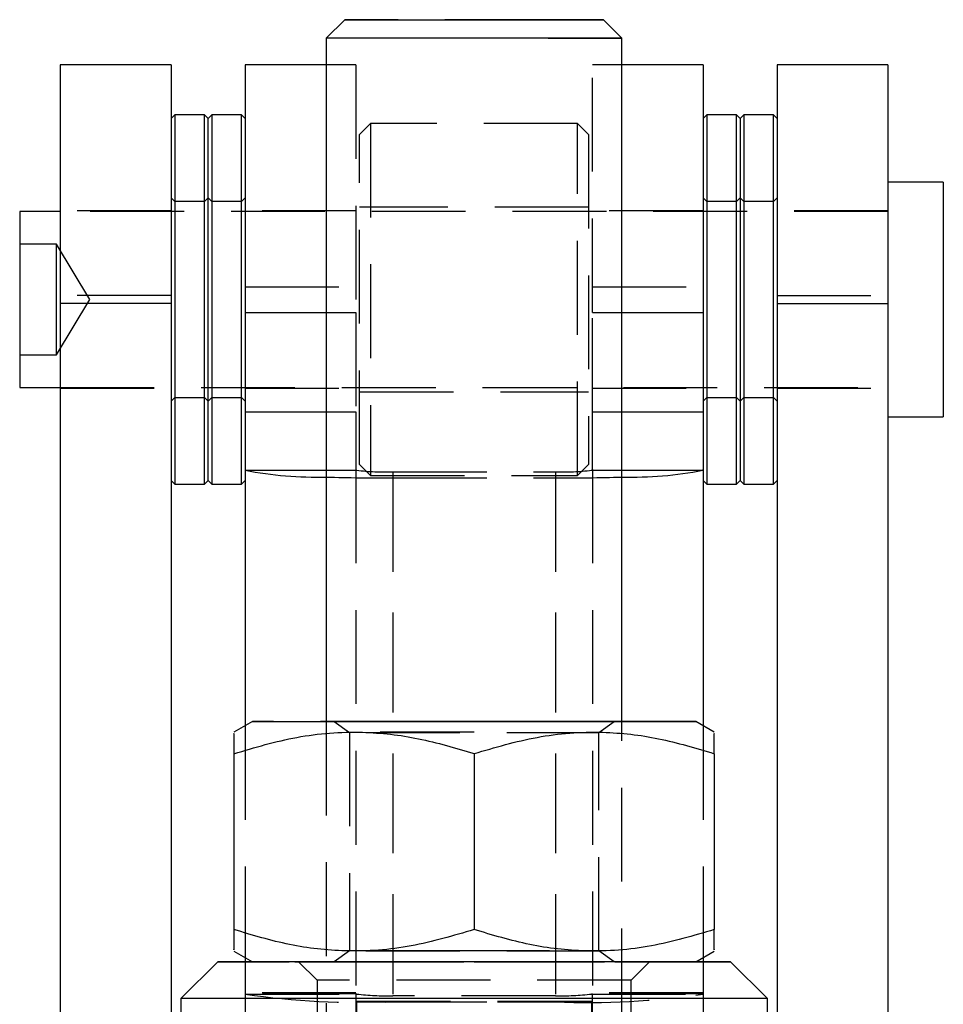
# Model space of a CAD drawing. Extents: x 96 to 730, y 59 to 576.
# Tile 12 of 14: x 391 to 416, y 509 to 535. Entities that reach past the tile are written whole.
import ezdxf

# ---------------------------------------------------------------- set-up
doc = ezdxf.new("R2010")
doc.units = 0
doc.header["$LTSCALE"] = 2
doc.linetypes.add('HIDDEN', pattern=[1.905, 1.27, -0.635])
doc.layers.get('0').update_dxf_attribs({"linetype": 'CONTINUOUS'})

msp = doc.modelspace()

# ---------------------------------------------------------------- linework, layer by layer
at = {"color": 7, "linetype": 'CONTINUOUS'}
for p, q in [((399.699962, 535.174412), (399.199963, 534.674411)), ((407.199962, 534.674411), (406.699962, 535.174412)), ((399.199962, 534.674411), (399.199962, 516.175431)), ((407.199962, 516.175431), (407.199962, 534.674411)), ((394.999962, 533.950386), (391.999963, 533.950386)), ((391.999963, 533.950386), (391.999963, 527.493593)), ((394.999962, 533.950386), (394.999962, 527.493593)), ((399.199962, 533.950386), (396.999962, 533.950386)), ((396.999962, 533.950386), (396.999962, 527.253282)), ((409.399962, 533.950386), (407.199962, 533.950386)), ((409.399962, 533.950386), (409.399962, 527.253282)), ((414.399962, 533.950386), (411.399962, 533.950386)), ((411.399962, 533.950386), (411.399962, 527.493593)), ((414.399962, 533.950386), (414.399962, 527.493593)), ((395.099962, 532.600385), (394.999962, 532.500383)), ((395.899962, 532.600385), (395.099962, 532.600385)), ((395.099962, 532.600385), (395.099962, 522.60038)), ((395.999962, 532.500383), (395.899962, 532.600385)), ((395.899962, 522.60038), (395.899962, 532.600385)), ((396.099962, 532.600385), (395.999962, 532.500383)), ((396.899962, 532.600385), (396.099962, 532.600385)), ((396.099962, 532.600385), (396.099962, 522.60038)), ((396.999962, 532.500383), (396.899962, 532.600385)), ((396.899962, 522.60038), (396.899962, 532.600385)), ((409.499962, 532.600385), (409.399962, 532.500383)), ((410.299962, 532.600385), (409.499962, 532.600385)), ((409.499962, 532.600385), (409.499962, 522.60038)), ((410.399962, 532.500383), (410.299962, 532.600385)), ((410.299962, 522.60038), (410.299962, 532.600385)), ((410.499962, 532.600385), (410.399962, 532.500383)), ((411.299962, 532.600385), (410.499962, 532.600385)), ((410.499962, 532.600385), (410.499962, 522.60038)), ((411.399962, 532.500383), (411.299962, 532.600385)), ((411.299962, 522.60038), (411.299962, 532.600385)), ((395.999962, 522.700381), (395.999962, 532.500383)), ((410.399962, 532.500383), (410.399962, 522.700381)), ((415.899962, 530.77538), (414.399962, 530.77538)), ((415.899962, 530.77538), (415.899962, 524.425385)), ((391.999963, 529.981633), (390.899963, 529.981633)), ((390.899963, 529.981633), (390.899963, 525.219132)), ((394.999962, 527.493593), (391.999963, 527.493593)), ((391.999963, 527.493593), (391.999963, 475.150996)), ((394.999962, 527.493593), (394.999962, 475.150996)), ((411.399962, 527.493593), (414.399962, 527.493593)), ((411.399962, 527.493593), (411.399962, 475.150996)), ((414.399962, 527.493593), (414.399962, 475.150996)), ((396.999962, 527.253282), (396.999962, 524.557319)), ((409.399962, 527.253282), (409.399962, 524.557319)), ((390.899963, 525.219132), (391.999963, 525.219132)), ((396.999962, 524.557319), (396.999962, 523.001877)), ((409.399962, 524.557319), (409.399962, 523.001877)), ((414.399962, 524.425385), (415.899962, 524.425385)), ((396.999962, 523.001877), (396.999962, 516.058941)), ((396.999962, 523.001877), (397.004966, 522.977573)), ((409.394959, 522.977573), (409.399962, 523.001877)), ((409.399962, 523.001877), (409.399962, 516.058941)), ((394.999962, 522.700381), (395.099962, 522.60038)), ((395.899962, 522.60038), (395.999962, 522.700381)), ((395.999962, 522.700381), (396.099962, 522.60038)), ((396.899962, 522.60038), (396.999962, 522.700381)), ((409.399962, 522.700381), (409.499962, 522.60038)), ((410.299962, 522.60038), (410.399962, 522.700381)), ((410.399962, 522.700381), (410.499962, 522.60038)), ((411.299962, 522.60038), (411.399962, 522.700381)), ((395.099962, 522.60038), (395.899962, 522.60038)), ((396.099962, 522.60038), (396.899962, 522.60038)), ((409.499962, 522.60038), (410.299962, 522.60038)), ((410.499962, 522.60038), (411.299962, 522.60038)), ((397.199963, 516.17441), (396.699962, 515.885738)), ((409.699962, 515.885738), (409.199962, 516.17441)), ((396.699962, 515.30603), (396.699962, 510.544498)), ((403.199962, 515.306887), (403.199962, 510.545348)), ((409.699962, 515.30603), (409.699962, 510.544498)), ((396.699962, 509.963085), (397.198592, 509.675202)), ((409.201332, 509.675202), (409.699962, 509.963085)), ((396.262463, 509.674412), (395.262462, 508.67441)), ((396.999962, 509.789881), (396.999962, 509.67512)), ((409.399962, 509.789881), (409.399962, 509.67512)), ((411.137462, 508.67441), (410.137462, 509.674412)), ((395.262462, 508.67441), (395.262462, 492.674415)), ((411.137462, 492.674415), (411.137462, 508.67441))]:
    msp.add_line(p, q, dxfattribs=at)
at = {"color": 7, "linetype": 'HIDDEN'}
for p, q in [((399.999962, 533.950386), (399.199962, 533.950386)), ((399.999962, 533.950386), (399.999962, 527.253282)), ((406.399962, 527.253282), (406.399962, 533.950386)), ((407.199962, 533.950386), (406.399962, 533.950386)), ((400.399962, 532.362883), (400.099962, 532.062885)), ((400.399962, 532.362883), (400.399962, 522.837882)), ((405.999962, 532.362883), (400.399962, 532.362883)), ((405.999962, 522.837882), (405.999962, 532.362883)), ((406.299962, 532.062885), (405.999962, 532.362883)), ((400.099962, 523.13788), (400.099962, 532.062885)), ((406.299962, 532.062885), (406.299962, 523.13788)), ((395.099962, 530.250383), (394.999962, 530.350384)), ((395.899962, 530.250383), (395.099962, 530.250383)), ((395.999962, 530.350384), (395.899962, 530.250383)), ((396.099962, 530.250383), (395.999962, 530.350384)), ((396.899962, 530.250383), (396.099962, 530.250383)), ((396.999962, 530.350384), (396.899962, 530.250383)), ((409.499962, 530.250383), (409.399962, 530.350384)), ((410.299962, 530.250383), (409.499962, 530.250383)), ((410.399962, 530.350384), (410.299962, 530.250383)), ((410.499962, 530.250383), (410.399962, 530.350384)), ((411.299962, 530.250383), (410.499962, 530.250383)), ((411.399962, 530.350384), (411.299962, 530.250383)), ((394.999962, 530.000386), (391.999963, 530.000386)), ((414.399962, 529.981633), (391.999963, 529.981633)), ((399.999962, 530.000386), (396.999962, 530.000386)), ((406.299962, 530.10038), (400.099962, 530.10038)), ((409.399962, 530.000386), (406.399962, 530.000386)), ((414.399962, 530.000386), (411.399962, 530.000386)), ((391.899962, 529.100385), (390.899963, 529.100385)), ((391.899962, 526.644704), (391.899962, 529.100385)), ((392.801253, 527.600382), (391.899962, 529.100385)), ((396.999962, 527.947483), (399.999962, 527.947483)), ((406.399962, 527.947483), (409.399962, 527.947483)), ((391.899962, 526.100379), (392.801253, 527.600382)), ((394.999962, 527.707172), (391.999963, 527.707172)), ((411.399962, 527.707172), (414.399962, 527.707172)), ((399.199962, 527.253282), (399.999962, 527.253282)), ((399.999962, 527.253282), (399.999962, 524.557319)), ((406.399962, 524.557319), (406.399962, 527.253282)), ((406.399962, 527.253282), (407.199962, 527.253282)), ((391.899962, 526.100379), (391.899962, 526.644704)), ((390.899963, 526.100379), (391.899962, 526.100379)), ((391.999963, 525.219132), (414.399962, 525.219132)), ((391.999963, 525.200379), (394.999962, 525.200379)), ((396.999962, 525.200379), (399.999962, 525.200379)), ((400.099962, 525.100385), (406.299962, 525.100385)), ((406.399962, 525.200379), (409.399962, 525.200379)), ((411.399962, 525.200379), (414.399962, 525.200379)), ((394.999962, 524.850381), (395.099962, 524.950382)), ((395.099962, 524.950382), (395.899962, 524.950382)), ((395.899962, 524.950382), (395.999962, 524.850381)), ((395.999962, 524.850381), (396.099962, 524.950382)), ((396.099962, 524.950382), (396.899962, 524.950382)), ((396.899962, 524.950382), (396.999962, 524.850381)), ((409.399962, 524.850381), (409.499962, 524.950382)), ((409.499962, 524.950382), (410.299962, 524.950382)), ((410.299962, 524.950382), (410.399962, 524.850381)), ((410.399962, 524.850381), (410.499962, 524.950382)), ((410.499962, 524.950382), (411.299962, 524.950382)), ((411.299962, 524.950382), (411.399962, 524.850381)), ((399.199962, 524.557319), (399.999962, 524.557319)), ((399.999962, 524.557319), (399.999962, 523.001877)), ((406.399962, 523.001877), (406.399962, 524.557319)), ((406.399962, 524.557319), (407.199962, 524.557319)), ((399.199962, 522.977573), (400.020166, 522.977573)), ((399.999962, 523.001877), (399.999962, 508.796361)), ((399.999962, 523.001877), (400.020166, 522.977573)), ((400.099962, 523.13788), (400.399962, 522.837882)), ((405.999962, 522.837882), (406.299962, 523.13788)), ((406.379758, 522.977573), (406.399962, 523.001877)), ((406.379758, 522.977573), (407.199962, 522.977573)), ((406.399962, 523.001877), (406.399962, 508.796361)), ((400.399962, 522.837882), (405.999962, 522.837882)), ((400.999962, 522.933838), (405.399962, 522.933838)), ((400.999962, 522.933838), (400.999962, 508.75507)), ((400.999962, 522.769858), (400.999962, 508.591083)), ((400.999962, 522.769858), (405.399962, 522.769858)), ((405.399962, 522.933838), (405.399962, 508.75507)), ((405.399962, 522.769858), (405.399962, 508.591083)), ((396.999962, 516.058941), (396.999962, 509.789881)), ((399.199962, 516.175431), (399.199962, 485.174415)), ((399.409393, 516.17441), (399.824962, 515.883428)), ((406.574962, 515.883428), (406.990531, 516.17441)), ((407.199962, 485.174415), (407.199962, 516.175431)), ((409.399962, 516.058941), (409.399962, 509.789881)), ((399.824962, 515.883428), (399.824962, 509.965395)), ((406.574962, 509.965395), (406.574962, 515.883428)), ((403.199962, 510.545348), (403.199962, 510.541943)), ((399.824962, 509.965395), (399.409393, 509.674412)), ((406.990531, 509.674412), (406.574962, 509.965395)), ((396.999962, 509.67512), (396.999962, 508.796361)), ((397.198592, 509.675202), (397.199963, 509.674412)), ((398.449962, 509.674412), (398.949962, 509.174411)), ((407.449962, 509.174411), (407.949962, 509.674412)), ((409.199962, 509.674412), (409.201332, 509.675202)), ((409.399962, 509.67512), (409.399962, 508.796361)), ((398.949962, 509.174411), (398.949962, 492.174414)), ((407.449962, 492.174414), (407.449962, 509.174411)), ((399.999962, 508.832586), (396.999962, 508.832586)), ((409.399962, 508.832586), (406.399962, 508.832586)), ((400.011905, 508.80104), (396.999962, 508.80104)), ((396.999962, 508.796361), (396.999962, 507.383031)), ((397.004966, 508.798798), (397.002919, 508.797799)), ((397.004966, 508.798798), (400.020166, 508.798798)), ((400.020166, 508.798798), (399.999962, 508.796361)), ((399.999962, 508.796361), (399.999962, 507.383031)), ((400.024962, 508.608666), (406.374962, 508.608666)), ((400.024962, 502.260108), (400.024962, 508.608666)), ((406.374962, 508.582589), (400.024962, 508.582589)), ((405.399962, 508.75507), (400.999962, 508.75507)), ((400.999962, 508.591083), (405.399962, 508.591083)), ((406.374962, 508.608666), (406.374962, 502.260108)), ((406.399962, 508.796361), (406.379758, 508.798798)), ((406.379758, 508.798798), (409.394959, 508.798798)), ((409.399962, 508.80104), (406.388019, 508.80104)), ((406.399962, 507.383031), (406.399962, 508.796361)), ((409.397005, 508.797799), (409.394959, 508.798798)), ((409.399962, 508.796361), (409.399962, 507.383031))]:
    msp.add_line(p, q, dxfattribs=at)
at = {"color": 8, "linetype": 'CONTINUOUS'}
for p, q in [((396.999962, 527.253282), (399.199962, 527.253282)), ((407.199962, 527.253282), (409.399962, 527.253282)), ((396.999962, 524.557319), (399.199962, 524.557319)), ((407.199962, 524.557319), (409.399962, 524.557319)), ((397.004966, 522.977573), (399.199962, 522.977573)), ((407.199962, 522.977573), (409.394959, 522.977573))]:
    msp.add_line(p, q, dxfattribs=at)
at = {"color": 7, "linetype": 'CONTINUOUS', "flags": 128}
for points in [[(399.699962, 535.174412), (399.711312, 535.174479), (399.880085, 535.174665), (400.241797, 535.174836), (400.775427, 535.174985), (401.449962, 535.175105), (402.226201, 535.175179), (403.059031, 535.175209), (403.900052, 535.175194), (404.700386, 535.175134), (405.413521, 535.17503), (405.998012, 535.174889), (406.41989, 535.174725), (406.654638, 535.174538), (406.699962, 535.174412)], [(407.199962, 534.674411), (407.188777, 534.674478), (407.022254, 534.674679), (406.664064, 534.674865), (406.13217, 534.675029), (405.453242, 534.675163), (404.661326, 534.67526), (403.796131, 534.675312), (402.901042, 534.67532), (402.020942, 534.675282), (401.199962, 534.6752), (400.479271, 534.675081), (399.895007, 534.674925), (399.476467, 534.674746), (399.244639, 534.674545), (399.199962, 534.674411)], [(397.199963, 516.17441), (397.225557, 516.174537), (397.429008, 516.174783), (397.828983, 516.175021), (398.411859, 516.175237), (399.157789, 516.175424), (400.041369, 516.175573), (401.032512, 516.175684), (402.097465, 516.175752), (403.199962, 516.175774)], [(403.199962, 516.175774), (404.302459, 516.175752), (405.367412, 516.175684), (406.358555, 516.175573), (407.242136, 516.175424), (407.988066, 516.175237), (408.570942, 516.175021), (408.970916, 516.174783), (409.174367, 516.174537), (409.199962, 516.17441)], [(396.262463, 509.674412), (396.287455, 509.674546), (396.486315, 509.674807), (396.878315, 509.67506), (397.452176, 509.675299), (398.191392, 509.675507), (399.074695, 509.675679), (400.076674, 509.67582), (401.168504, 509.675917), (402.318776, 509.675977), (403.494398, 509.675992), (404.66155, 509.675954), (405.786654, 509.675872), (406.837344, 509.675753), (407.783393, 509.675597), (408.597585, 509.675403), (409.256498, 509.67518), (409.741174, 509.674941), (410.037673, 509.67468), (410.137462, 509.674412)], [(411.137462, 508.67441), (411.034673, 508.674701), (410.72897, 508.674984), (410.22827, 508.675252), (409.545539, 508.675498), (408.698462, 508.675714), (407.708976, 508.6759), (406.602709, 508.676042), (405.408313, 508.676146), (404.156722, 508.676206), (402.880351, 508.676213), (401.612258, 508.676183), (400.385286, 508.676101), (399.231212, 508.675975), (398.179927, 508.675811), (397.258658, 508.67561), (396.491266, 508.675379), (395.897625, 508.675118), (395.493111, 508.674842), (395.288201, 508.674559), (395.262462, 508.67441)]]:
    msp.add_lwpolyline(points, dxfattribs=at)
at = {"color": 7, "linetype": 'HIDDEN', "flags": 128}
for points in [[(404.949962, 535.173726), (404.173723, 535.173652), (403.340893, 535.173614), (402.499872, 535.173637), (401.699538, 535.173696), (400.986403, 535.173793), (400.401913, 535.173935), (399.980034, 535.174099), (399.745286, 535.174285), (399.699962, 535.174412)], [(406.699962, 535.174412), (406.688613, 535.174352), (406.51984, 535.174158), (406.158127, 535.173987), (405.624498, 535.173838), (404.949962, 535.173726)], [(405.199962, 534.673628), (405.920653, 534.673748), (406.504917, 534.673904), (406.923457, 534.674083), (407.155285, 534.674277), (407.199962, 534.674411)], [(409.199962, 516.17441), (409.174367, 516.174284), (408.970916, 516.174038), (408.570942, 516.173807), (407.988066, 516.173591), (407.242136, 516.173405), (406.358555, 516.173256), (405.367412, 516.173144), (404.302459, 516.173077), (403.199962, 516.173047), (402.097465, 516.173077), (401.032512, 516.173144), (400.041369, 516.173256), (399.157789, 516.173405), (398.411859, 516.173591), (397.828983, 516.173807), (397.429008, 516.174038), (397.225557, 516.174284), (397.199963, 516.17441)], [(403.199962, 516.173554), (404.074128, 516.173576), (404.901167, 516.173643), (405.636493, 516.173755), (406.240466, 516.173896), (406.680524, 516.174075), (406.932944, 516.174261), (406.984118, 516.174463), (406.831288, 516.174664), (406.482692, 516.174843), (405.957122, 516.175006), (405.282914, 516.175133), (404.496413, 516.175223), (403.64002, 516.175267), (402.759904, 516.175267), (401.903511, 516.175223), (401.11701, 516.175133), (400.442802, 516.175006), (399.917233, 516.174843), (399.568637, 516.174664), (399.415806, 516.174463), (399.46698, 516.174261), (399.7194, 516.174075), (400.159459, 516.173896), (400.763431, 516.173755), (401.498758, 516.173643), (402.325797, 516.173576), (403.199962, 516.173554)], [(403.199962, 515.884195), (402.360634, 515.884173), (401.574044, 515.884099), (400.889616, 515.883987), (400.350355, 515.883838), (399.990146, 515.883666), (399.831622, 515.88348), (399.884743, 515.883286), (400.146171, 515.8831), (400.59948, 515.882936), (401.216187, 515.88281), (401.957542, 515.882713), (402.776963, 515.882668), (403.622962, 515.882668), (404.442383, 515.882713), (405.183738, 515.88281), (405.800444, 515.882936), (406.253754, 515.8831), (406.515182, 515.883286), (406.574962, 515.883428)], [(403.199962, 509.964635), (402.360634, 509.964657), (401.574044, 509.964724), (400.889616, 509.964836), (400.350355, 509.964985), (399.990146, 509.965164), (399.831622, 509.96535), (399.884743, 509.965544), (400.146171, 509.965722), (400.59948, 509.965886), (401.216187, 509.96602), (401.957542, 509.96611), (402.776963, 509.966162), (403.622962, 509.966162), (404.442383, 509.96611), (405.183738, 509.96602), (405.800444, 509.965886), (406.253754, 509.965722), (406.515182, 509.965544), (406.568302, 509.96535), (406.409778, 509.965164), (406.049569, 509.964985), (405.510309, 509.964836), (404.825881, 509.964724), (404.039291, 509.964657), (403.199962, 509.964635)], [(410.137462, 509.674412), (410.037673, 509.674144), (409.741174, 509.673891), (409.256498, 509.673645), (408.597585, 509.673421), (407.783393, 509.673228), (406.837344, 509.673071), (405.786654, 509.672952), (404.66155, 509.67287), (403.494398, 509.67284), (402.318776, 509.672848), (401.168504, 509.672907), (400.076674, 509.673004), (399.074695, 509.673146), (398.191392, 509.673324), (397.452176, 509.673533), (396.878315, 509.673764), (396.486315, 509.674017), (396.287455, 509.674278), (396.262463, 509.674412)], [(403.199962, 509.675776), (404.302459, 509.675753), (405.367412, 509.675686), (406.358555, 509.675574), (407.242136, 509.675418), (407.988066, 509.675232), (408.570942, 509.675023), (408.970916, 509.674785), (409.174367, 509.674539), (409.174367, 509.674285), (408.970916, 509.67404), (408.570942, 509.673809), (407.988066, 509.673593), (407.242136, 509.673406), (406.358555, 509.673257), (405.367412, 509.673146), (404.302459, 509.673071), (403.199962, 509.673049), (402.097465, 509.673071), (401.032512, 509.673146), (400.041369, 509.673257), (399.157789, 509.673406), (398.411859, 509.673593), (397.828983, 509.673809), (397.429008, 509.67404), (397.225557, 509.674285), (397.225557, 509.674539), (397.429008, 509.674785), (397.828983, 509.675023), (398.411859, 509.675232), (399.157789, 509.675418), (400.041369, 509.675574), (401.032512, 509.675686), (402.097465, 509.675753), (403.199962, 509.675776)], [(407.949962, 509.674412), (407.846163, 509.674636), (407.539303, 509.674852), (407.042793, 509.675045), (406.378333, 509.675217), (405.574962, 509.675351), (404.667793, 509.67544), (403.696472, 509.675485), (402.703452, 509.675485), (401.732132, 509.67544), (400.824962, 509.675351), (400.021592, 509.675217), (399.357132, 509.675045), (398.860621, 509.674852), (398.553761, 509.674636), (398.449962, 509.674412), (398.553761, 509.674189), (398.860621, 509.673973), (399.357132, 509.673779), (400.021592, 509.673615), (400.824962, 509.673481), (401.732132, 509.673384), (402.703452, 509.673339), (403.696472, 509.673339), (404.667793, 509.673384), (405.574962, 509.673481), (406.378333, 509.673615), (407.042793, 509.673779), (407.539303, 509.673973), (407.846163, 509.674189), (407.949962, 509.674412)], [(403.199962, 509.673555), (404.074128, 509.673578), (404.901167, 509.673645), (405.636493, 509.673756), (406.240466, 509.673898), (406.680524, 509.674069), (406.932944, 509.674263), (406.984118, 509.674464), (406.831288, 509.674658), (406.482692, 509.674844), (405.957122, 509.675001), (405.282914, 509.675135), (404.496413, 509.675224), (403.64002, 509.675269), (402.759904, 509.675269), (401.903511, 509.675224), (401.11701, 509.675135), (400.442802, 509.675001), (399.917233, 509.674844), (399.568637, 509.674658), (399.415806, 509.674464), (399.46698, 509.674263), (399.7194, 509.674069), (400.159459, 509.673898), (400.763431, 509.673756), (401.498758, 509.673645), (402.325797, 509.673578), (403.199962, 509.673555)], [(407.449962, 509.174411), (407.3506, 509.174203), (407.057158, 509.174009), (406.583358, 509.17383), (405.951354, 509.173681), (405.190698, 509.173562), (404.336958, 509.17348), (403.430053, 509.17345), (402.512389, 509.173457), (401.626875, 509.173517), (400.814917, 509.173614), (400.114481, 509.173748), (399.558319, 509.173912), (399.172436, 509.174106), (398.974876, 509.174307), (398.949962, 509.174411)]]:
    msp.add_lwpolyline(points, dxfattribs=at)
at = {"color": 7, "linetype": 'CONTINUOUS'}
for centre, start, end in [((398.974831, 533.273685), 259.1689827, 271.2305838), ((407.425093, 533.273685), 268.7694162, 280.8310173)]:
    msp.add_arc(centre, 10.482857, start, end, dxfattribs=at)
at = {"color": 7, "linetype": 'HIDDEN'}
for centre, radius, start, end in [((400.816396, 529.818478), 6.887087, 263.3610752, 271.5273222), ((405.583528, 529.818478), 6.887087, 268.4726778, 276.6389248), ((400.949369, 588.155843), 65.386004, 268.46686442, 270.04433315), ((405.450555, 588.155843), 65.386004, 269.95566685, 271.53313558), ((400.069674, 529.220687), 20.650569, 261.4653248, 272.581994), ((400.816399, 515.640941), 6.888317, 263.3622417, 271.5270254), ((406.330251, 529.220687), 20.650569, 267.418006, 278.5346752), ((405.583525, 515.640941), 6.888317, 268.4729746, 276.6377583)]:
    msp.add_arc(centre, radius, start, end, dxfattribs=at)
at = {"color": 7, "linetype": 'CONTINUOUS'}
for points, knots in [([(396.699962, 515.30603), (397.264111, 515.473785), (398.404642, 515.812933), (400.094497, 515.937188), (401.7099, 515.755358), (402.70025, 515.457288), (403.199962, 515.306887)], [0, 0, 0, 0, 0.26460222, 0.534942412, 0.765340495, 1, 1, 1, 1]), ([(396.699962, 515.84543), (396.699962, 515.851492), (396.699962, 515.868957), (396.699962, 515.616126), (396.699962, 515.374854), (396.699962, 515.30603)], [0, 0, 0, 0, 0.27536267, 0.793294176, 1, 1, 1, 1]), ([(403.199962, 515.306887), (403.764111, 515.474496), (404.904641, 515.813347), (406.594498, 515.937136), (408.2099, 515.754905), (409.20025, 515.456566), (409.699962, 515.30603)], [0, 0, 0, 0, 0.2646022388, 0.5349421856, 0.7653404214, 1, 1, 1, 1]), ([(409.699962, 515.30603), (409.699962, 515.374855), (409.699962, 515.611841), (409.699962, 515.866066), (409.699962, 515.849564), (409.699962, 515.843567)], [0, 0, 0, 0, 0.2067010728, 0.711741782, 1, 1, 1, 1]), ([(403.199962, 510.545348), (402.635813, 510.377592), (401.495282, 510.038441), (399.805428, 509.914203), (398.190023, 510.096015), (397.199674, 510.394093), (396.699962, 510.544498)], [0, 0, 0, 0, 0.2646021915, 0.534942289, 0.7653402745, 1, 1, 1, 1]), ([(396.699962, 510.544498), (396.699962, 510.475557), (396.699962, 510.238169), (396.699962, 509.983171), (396.699962, 509.999324), (396.699962, 510.00521)], [0, 0, 0, 0, 0.206425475, 0.71078973, 1, 1, 1, 1]), ([(409.699962, 510.544498), (409.135814, 510.376891), (407.995283, 510.038042), (406.305426, 509.914236), (404.690026, 510.096485), (403.699675, 510.394816), (403.199962, 510.545348)], [0, 0, 0, 0, 0.264602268, 0.534942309, 0.765340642, 1, 1, 1, 1]), ([(409.699962, 510.003355), (409.699962, 509.997396), (409.699962, 509.980281), (409.699962, 510.233876), (409.699962, 510.475558), (409.699962, 510.544498)], [0, 0, 0, 0, 0.2763310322, 0.7935702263, 1, 1, 1, 1])]:
    msp.add_open_spline(points, degree=3, knots=knots, dxfattribs=at)

doc.saveas('drawing.dxf')
